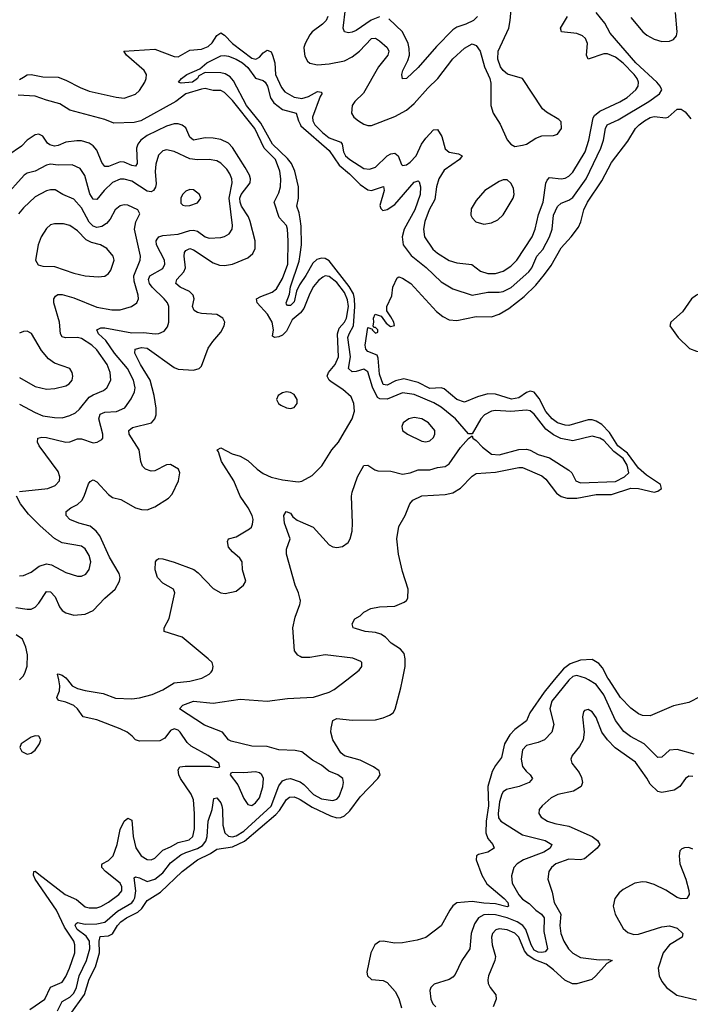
# Model space of a CAD drawing. Header units: inches. Extents: x 1954678 to 2060271, y 904822 to 1016299.
# Tile 31 of 256: x 1958551 to 1962017, y 948323 to 953413. Entities that reach past the tile are written whole.
import ezdxf

# ---------------------------------------------------------------- set-up
doc = ezdxf.new("R2010")
doc.units = ezdxf.units.IN
doc.header["$MEASUREMENT"] = 0
for name, color, linetype in [('B9954', 7, 'Continuous'), ('B9955', 7, 'Continuous'), ('B9964', 7, 'Continuous'), ('B9965', 7, 'Continuous')]:
    doc.layers.add(name, color=color, linetype=linetype)

msp = doc.modelspace()

# ---------------------------------------------------------------- linework, layer by layer
at = {"layer": 'B9954', "color": 5}
for points, elevation in [([(1958604, 948296), (1958680.2, 948350), (1958710, 948411.6), (1958770, 948438), (1958790, 948467.3), (1958808.6, 948510), (1958836.3, 948590), (1958836.4, 948630), (1958830.4, 948650), (1958782.5, 948722.5), (1958741.3, 948810), (1958630.8, 948970), (1958622, 948990), (1958624, 949010), (1958630, 949011.1), (1958650, 948996.3), (1958785.3, 948890), (1958844.9, 948864.9), (1958890, 948827.3), (1958910, 948821.8), (1958950, 948822.5), (1958970, 948828.1), (1959010, 948851.2), (1959062.6, 948890), (1959078, 948910), (1959079.3, 948930), (1959069.9, 948950), (1958994.3, 949010), (1958975.8, 949030), (1958975.8, 949044.2), (1958976.8, 949050), (1959010, 949066.2), (1959034.5, 949090), (1959054.5, 949150), (1959070, 949226.4), (1959090, 949270.2), (1959110, 949284.6), (1959130, 949274.9), (1959136.9, 949190), (1959151.4, 949131.4), (1959179.3, 949090), (1959210, 949071), (1959230, 949070.2), (1959250, 949078), (1959290, 949120.7), (1959330, 949137), (1959370, 949160.5), (1959426.1, 949173.9), (1959445.6, 949190), (1959453.6, 949230), (1959455.2, 949310), (1959450, 949379.5), (1959436.5, 949410), (1959382.8, 949490), (1959374, 949510), (1959370, 949536), (1959379.3, 949550), (1959405.5, 949554.5), (1959534.9, 949554.9), (1959571.8, 949548.2), (1959586, 949550), (1959579.3, 949570), (1959525.6, 949610), (1959437.2, 949657.2), (1959417, 949677.1), (1959380.8, 949730), (1959370, 949740.2), (1959350, 949747.7), (1959330, 949738.2), (1959301.2, 949698.8), (1959275.3, 949684.7), (1959170, 949682.7), (1959150, 949690.9), (1959132.9, 949710), (1959105.5, 949730), (1959070, 949748.1), (1958950, 949793.7), (1958879.7, 949810), (1958849.9, 949849.9), (1958830, 949867.2), (1958790, 949884.6), (1958752.9, 949892.9), (1958744, 949904), (1958742.2, 949910), (1958756, 949944), (1958758.5, 949970), (1958752.3, 950000)], 480), ([(1958798.6, 950000), (1958821.2, 949970), (1958850, 949955.6), (1958890, 949944.6), (1958983, 949930), (1959046.2, 949906.2), (1959130, 949902.8), (1959170, 949907.3), (1959235, 949925), (1959290, 949949.5), (1959350, 949984.6), (1959430, 949993.2), (1959457.4, 950000)], 480), ([(1960000, 949630.1), (1959975.4, 949635.4), (1959890, 949638.4), (1959830, 949655.8), (1959750, 949657.3), (1959643.6, 949683.6), (1959629.8, 949690), (1959599.7, 949730), (1959505.5, 949765.5), (1959376, 949850), (1959393.6, 949870), (1959450, 949890.1), (1959550, 949879.8), (1959690, 949900.7), (1959829.9, 949890.1), (1959935.5, 949904.5), (1960000, 949908)], 460), ([(1958746.1, 948290), (1958770, 948337.8), (1958810, 948359.9), (1958830, 948380.6), (1958844.9, 948410), (1958858.8, 948470), (1958896.6, 948550), (1958912.6, 948610), (1958911.6, 948650), (1958895, 948675), (1958848.2, 948710), (1958838.1, 948730), (1958840.5, 948739.5), (1958850, 948746.8), (1958890, 948738), (1958950, 948738.6), (1958990, 948748.3), (1959055.7, 948804.3), (1959130, 948847.3), (1959139.6, 948860.4), (1959146.1, 948873.9), (1959150.3, 948910.3), (1959142.9, 948977.1), (1959150, 948981.8), (1959170, 948976.2), (1959210, 948958.2), (1959250, 948970.1), (1959290, 949003.3), (1959330, 949054.8), (1959384.3, 949095.7), (1959410, 949108.6), (1959470, 949127.8), (1959495.3, 949144.7), (1959512.7, 949167.3), (1959519.7, 949190), (1959525.4, 949270), (1959545, 949330), (1959553.6, 949386.4), (1959570, 949391.4), (1959590, 949364.9), (1959595.3, 949350), (1959599.8, 949330), (1959600.8, 949250), (1959610.4, 949210.4), (1959630, 949192.1), (1959650, 949189.8), (1959670, 949194.5), (1959710, 949218.9), (1959850, 949347.7), (1959890, 949452.9), (1959910, 949478.1), (1959930, 949487.5), (1959950.5, 949490.5), (1959995.8, 949475.8), (1960000, 949472.7)], 460), ([(1958811.6, 948270), (1958885.3, 948374.7), (1958910, 948453), (1958942.6, 948517.4), (1958963.8, 948590), (1958962.1, 948650), (1958967, 948673), (1959010, 948677.9), (1959030, 948687.7), (1959056.3, 948730), (1959074.2, 948750), (1959103.2, 948770), (1959161.3, 948798.7), (1959181.4, 948818.6), (1959210, 948859.8), (1959277.9, 948902.1), (1959389.8, 949010), (1959469.8, 949070), (1959536.7, 949103.3), (1959570, 949125.2), (1959650, 949137.7), (1959713.5, 949166.5), (1959875.4, 949304.6), (1959894.2, 949325.8), (1959930, 949382.2), (1959946.2, 949393.8), (1959970, 949395.1), (1959990, 949387.3), (1960000, 949381.2)], 440)]:
    msp.add_lwpolyline(points, dxfattribs=dict(at, elevation=elevation))
for points, elevation in [([(1958630, 949711.3), (1958610, 949703.7), (1958558, 949670), (1958551.3, 949650), (1958562, 949630), (1958590, 949616), (1958610, 949621), (1958630, 949637.3), (1958654, 949670), (1958659.5, 949690), (1958649.3, 949709.3)], 520), ([(1959770, 949524.7), (1959710, 949519.7), (1959650, 949522), (1959642, 949518), (1959638, 949510), (1959677.7, 949457.7), (1959710, 949387.3), (1959730, 949356.3), (1959750, 949350.4), (1959770, 949365.5), (1959790, 949390.4), (1959808.2, 949448.2), (1959811.5, 949490), (1959802.9, 949510), (1959790, 949519.7)], 480)]:
    msp.add_lwpolyline(points, close=True, dxfattribs=dict(at, elevation=elevation))
at = {"layer": 'B9955', "color": 5}
for points, elevation in [([(1958550, 953103.4), (1958570, 953117), (1958590, 953128.2), (1958610, 953130.2), (1958670, 953117.6), (1958750, 953115.4), (1958790, 953100.9), (1958862.5, 953062.5), (1958910, 953043.5), (1959050, 953012.1), (1959090, 953007.9), (1959150, 953028.2), (1959170, 953046.9), (1959196.9, 953090), (1959204.9, 953110), (1959205.5, 953130), (1959193.4, 953150), (1959103.5, 953230), (1959088.8, 953251.2), (1959250, 953260.1), (1959350, 953222.3), (1959370, 953221.5), (1959430, 953256.1), (1959490, 953261.7), (1959524.4, 953275.6), (1959546, 953294), (1959570, 953331.6), (1959590, 953345.5), (1959610, 953334), (1959650, 953290.1), (1959750, 953214.7), (1959771.4, 953208.6), (1959790, 953219.8), (1959810, 953242), (1959830, 953255.9), (1959834.7, 953254.7), (1959850, 953246.8), (1959858.2, 953230), (1959870.1, 953190), (1959872.7, 953130), (1959903.4, 953063.4), (1959920.7, 953040.7), (1959970, 953012.2), (1960000, 953007.4)], 480), ([(1960000, 952383.4), (1959995.3, 952415.3), (1959983.7, 952450), (1959991.3, 952490), (1959992.4, 952550), (1959973, 952630), (1959954.9, 952670), (1959935.3, 952695.3), (1959858, 952770), (1959798, 952878), (1959723.4, 952970), (1959656.4, 953096.4), (1959638.7, 953118.7), (1959613.6, 953133.6), (1959590, 953138.5), (1959510, 953139.9), (1959476.7, 953123.3), (1959470.1, 953110), (1959444, 953090), (1959384.6, 953084.6), (1959372.3, 953090), (1959387.6, 953110), (1959415.1, 953130), (1959481.5, 953158.5), (1959518.8, 953190), (1959590, 953226.9), (1959610, 953228.9), (1959630, 953224.2), (1959670, 953209.3), (1959703.1, 953190), (1959730, 953166.4), (1959770, 953111.3), (1959810, 953099.8), (1959819.4, 953090), (1959832.1, 953070), (1959846.8, 953010), (1959863.9, 952983.9), (1959910, 952948.2), (1959979.7, 952930), (1959991.2, 952890), (1960000, 952873.2)], 460), ([(1960000, 951896.4), (1959958.8, 951861.2), (1959930, 951803.5), (1959910, 951782.7), (1959890, 951774.5), (1959868, 951770), (1959858, 951778), (1959863.5, 951810), (1959855.8, 951850), (1959831.4, 951891.4), (1959777.7, 951950), (1959775.2, 951970), (1959796.9, 951983.1), (1959856, 952004), (1959878.8, 952021.2), (1959910, 952075.8), (1959936.4, 952150), (1959939.2, 952270), (1959935.7, 952330), (1959929.9, 952350), (1959891.4, 952391.4), (1959866.8, 952470), (1959890, 952519.1), (1959898.4, 952550), (1959901.1, 952590), (1959896.3, 952630), (1959872.3, 952690), (1959814.8, 952750), (1959765.9, 952850), (1959650, 952995.3), (1959610, 953036.4), (1959590, 953046.7), (1959550, 953047.5), (1959510, 953058), (1959490, 953054.5), (1959410, 953029.3), (1959357.3, 952990), (1959177.5, 952890), (1959142.7, 952882.7), (1959038.2, 952878.2), (1958990, 952897.9), (1958810, 952945.5), (1958759.1, 952979.1), (1958690, 952996.7), (1958630, 953018.3), (1958543, 953023)], 480), ([(1958530, 950375.4), (1958590, 950366), (1958610, 950366.7), (1958630, 950375.7), (1958650, 950396.3), (1958690, 950456.9), (1958710, 950455), (1958733.9, 950430), (1958757.2, 950377.2), (1958770, 950359.1), (1958790, 950346.2), (1958830, 950334.9), (1958890, 950340.2), (1958930, 950359.1), (1958990, 950422.2), (1959043.9, 950470), (1959066.2, 950510), (1959069.8, 950530), (1959065.8, 950550), (1959014.5, 950634.4), (1958965.7, 950745.7), (1958946.6, 950770), (1958914.3, 950794.3), (1958855.6, 950810), (1958809.7, 950830), (1958791.3, 950850), (1958791.6, 950870), (1958815.6, 950890), (1958850, 950906.7), (1958872.2, 950927.8), (1958884.7, 950950), (1958905.7, 951014.3), (1958914.6, 951025.4), (1958930, 951033.7), (1958950, 951024), (1959010, 950958), (1959030, 950943.9), (1959072.8, 950932.8), (1959150, 950890.3), (1959180.9, 950880.9), (1959210, 950880.3), (1959250, 950895.6), (1959319.4, 950940.6), (1959339.1, 950960.9), (1959372, 951030), (1959378.3, 951070), (1959371.3, 951090), (1959330, 951113.3), (1959310, 951111.8), (1959250, 951081.4), (1959230, 951079.2), (1959200.3, 951090), (1959185.8, 951105.8), (1959176.5, 951130), (1959168.2, 951190), (1959116.3, 951270), (1959114.6, 951290), (1959134.5, 951305.5), (1959231.6, 951328.4), (1959249.8, 951350), (1959256.2, 951370), (1959255.8, 951404.2), (1959246, 951470), (1959224.7, 951550), (1959176, 951630), (1959146, 951690), (1959147.4, 951710), (1959180.6, 951719.4), (1959210, 951715.4), (1959350, 951615.5), (1959370, 951606.7), (1959450, 951601.5), (1959479.3, 951610), (1959490, 951622.8), (1959525.6, 951714.4), (1959548.5, 951750), (1959590, 951797.6), (1959607.1, 951830), (1959611.1, 951850), (1959600.5, 951870), (1959569, 951889), (1959490, 951894), (1959470, 951898.9), (1959451.9, 951910), (1959444.7, 951930), (1959452.5, 951970), (1959447.7, 951990), (1959428.7, 952008.7), (1959380.4, 952030), (1959357.8, 952050), (1959362.8, 952070), (1959399.6, 952110), (1959408.1, 952130), (1959401.5, 952190), (1959403.4, 952210), (1959410, 952220.2), (1959430, 952230.7), (1959450, 952224.2), (1959550, 952155.7), (1959584.4, 952144.4), (1959610, 952142.8), (1959650, 952150.1), (1959730, 952182.5), (1959755.6, 952204.4), (1959767.1, 952230), (1959767.2, 952270), (1959742.5, 952370), (1959733.8, 952393.8), (1959697.6, 952450), (1959690.5, 952470), (1959689.4, 952490), (1959695.4, 952510), (1959742.8, 952570), (1959744.2, 952590), (1959738.5, 952610), (1959717, 952650), (1959650, 952752.1), (1959630, 952774.2), (1959590, 952794.1), (1959550, 952801.1), (1959510, 952802.6), (1959450, 952790.6), (1959430, 952806.8), (1959410, 952853.5), (1959390, 952868.4), (1959370, 952874.6), (1959350, 952874.9), (1959310, 952862.1), (1959210, 952814.8), (1959176.2, 952790), (1959161.4, 952770), (1959154.7, 952750), (1959158.6, 952670), (1959150, 952656.5), (1959130, 952659.6), (1959090, 952677.3), (1959070, 952679.3), (1959010, 952655.1), (1958990, 952654.6), (1958975.4, 952675.4), (1958950, 952738.2), (1958930, 952760.8), (1958910, 952774.9), (1958870, 952787.8), (1958846.8, 952786.8), (1958790, 952779.9), (1958750, 952762.6), (1958730, 952759.9), (1958706.4, 952766.4), (1958694.9, 952774.9), (1958670, 952811.9), (1958650, 952822.2), (1958630, 952818.9), (1958590, 952790.8), (1958560.1, 952759.9), (1958490, 952711.5)], 520), ([(1958550, 950975), (1958696, 950990), (1958734.6, 951005.4), (1958756.1, 951030), (1958758, 951050), (1958750, 951077.4), (1958651.7, 951210), (1958643.5, 951230), (1958645.1, 951250), (1958665, 951255), (1958690, 951253.1), (1958790, 951229.5), (1958810, 951231.5), (1958850, 951245.7), (1958870, 951247), (1958930, 951225.8), (1958950.8, 951229.2), (1958976.2, 951243.8), (1958980.5, 951250), (1958980.7, 951270), (1958960.4, 951350), (1958965.9, 951374.1), (1958990, 951384.3), (1959052, 951388), (1959093.7, 951406.3), (1959127.3, 951452.7), (1959143.7, 951490), (1959147.3, 951510), (1959139.4, 951550), (1959107.2, 951610), (1959041.4, 951690), (1958995.5, 951755.5), (1958958.3, 951790), (1958949.9, 951810.1), (1958970, 951820.9), (1958990, 951820.1), (1959130, 951794.3), (1959190, 951796.1), (1959251.3, 951788.7), (1959270, 951790.2), (1959297, 951803), (1959314.3, 951825.7), (1959321.4, 951850), (1959321.7, 951930), (1959314, 951950), (1959298.3, 951970), (1959235.7, 952030), (1959222.5, 952050), (1959216.4, 952070), (1959223.7, 952090), (1959290, 952127.8), (1959301.7, 952150), (1959299.1, 952170), (1959258, 952250), (1959256.5, 952270), (1959261.3, 952278.7), (1959269.9, 952290.1), (1959290, 952297), (1959370, 952304), (1959430, 952323.6), (1959450, 952325.6), (1959470, 952319.8), (1959510, 952291.3), (1959530, 952284.6), (1959590, 952287.4), (1959610, 952292.7), (1959633.8, 952306.2), (1959648.2, 952330), (1959651.6, 952350), (1959633, 952490), (1959648.4, 952570), (1959646.6, 952590), (1959636.8, 952616.8), (1959621, 952641), (1959590, 952672.2), (1959570, 952682.9), (1959530, 952691.1), (1959470, 952689.3), (1959430, 952693.3), (1959350, 952732.2), (1959310, 952739.8), (1959290, 952735.1), (1959267.5, 952712.5), (1959253.9, 952666.1), (1959250.7, 952629.3), (1959255.5, 952564.5), (1959253.2, 952546.8), (1959243.2, 952530), (1959230, 952523.1), (1959210, 952526.3), (1959130, 952578.5), (1959090.8, 952589.2), (1959070, 952588.7), (1959030, 952571), (1958987.6, 952530), (1958950, 952484.5), (1958930, 952485.3), (1958912.8, 952512.8), (1958887.8, 952607.8), (1958863.6, 952643.6), (1958822.8, 952662.8), (1958750, 952660.7), (1958710, 952667), (1958690, 952662.1), (1958630.1, 952629.9), (1958590, 952619.9), (1958574.7, 952610), (1958468.3, 952491.7)], 540), ([(1958550, 951426.5), (1958630, 951382.3), (1958670, 951366.2), (1958730, 951356), (1958770, 951355.8), (1958810, 951366.8), (1958838.4, 951381.6), (1958860, 951400), (1958910, 951461.5), (1958930, 951474.5), (1958984.1, 951495.9), (1959001.5, 951510), (1959021.2, 951550), (1959019, 951590), (1959002.9, 951630), (1958950, 951707.2), (1958923.9, 951730), (1958870, 951764.5), (1958850, 951770.4), (1958788.1, 951768.1), (1958770, 951773), (1958762.2, 951790), (1958757.1, 951850), (1958727.5, 951950), (1958727.7, 951970), (1958735.6, 951984.4), (1958747.3, 951992.7), (1958770, 951992.3), (1958830, 951974.6), (1958950, 951927.1), (1959027.2, 951912.8), (1959070, 951913.6), (1959129.1, 951930.9), (1959155.8, 951950), (1959164.5, 951970), (1959162.9, 951990), (1959142.1, 952062.1), (1959141.5, 952090), (1959173.1, 952170), (1959175.7, 952190), (1959144.9, 952330), (1959151, 952369), (1959171.5, 952410), (1959161.6, 952430), (1959110, 952454.6), (1959090, 952455.7), (1959070, 952450.7), (1959044.1, 952430), (1959017.7, 952382.3), (1959000, 952360), (1958975.6, 952344.4), (1958950, 952339.7), (1958930, 952345.9), (1958910, 952367), (1958870, 952441.2), (1958830, 952486.1), (1958774.5, 952510), (1958733.9, 952533.9), (1958710, 952534.5), (1958690, 952528.9), (1958630, 952497.3), (1958570, 952441.2), (1958544.4, 952410)], 560), ([(1960000, 952047.9), (1959996.8, 952043.2), (1959981.5, 952010), (1959970, 951955.6), (1959950, 951936), (1959935.5, 951935.5), (1959930, 951942), (1959928.9, 951950), (1959944.9, 951995.1), (1959950, 952032), (1959995, 952165), (1960000, 952198.9)], 460), ([(1958550, 951562.8), (1958630, 951516.9), (1958690, 951502.4), (1958733.2, 951506.8), (1958790, 951521.3), (1958806, 951530), (1958822, 951550), (1958825.1, 951570), (1958822, 951590), (1958809.3, 951610), (1958730, 951637.2), (1958699.9, 951659.9), (1958663.4, 951703.4), (1958611, 951791), (1958590, 951803.7), (1958570, 951802), (1958550, 951793.6)], 580), ([(1959457.4, 950000), (1959491.5, 950008.5), (1959530.8, 950029.2), (1959540.1, 950039.9), (1959547.3, 950050), (1959551.6, 950070), (1959545.6, 950090), (1959525.6, 950110), (1959390, 950221.1), (1959296.9, 950250), (1959298, 950270), (1959322.8, 950317.2), (1959352, 950450), (1959345.1, 950470), (1959290, 950501), (1959263.4, 950530), (1959251.8, 950570), (1959252.5, 950610), (1959259.1, 950620.9), (1959270, 950627.5), (1959290, 950626.2), (1959350, 950609.5), (1959450.4, 950570.4), (1959473.8, 950553.8), (1959550, 950473.6), (1959590, 950450.4), (1959612.3, 950447.7), (1959670, 950459.5), (1959707, 950490), (1959719.3, 950510), (1959702.4, 950570), (1959700.5, 950610), (1959688.5, 950630), (1959650, 950662.5), (1959630, 950686.6), (1959624.1, 950715.9), (1959630.9, 950729.1), (1959670, 950739.3), (1959739.1, 950780.9), (1959748.7, 950790), (1959754.9, 950805.1), (1959757.3, 950830), (1959752, 950850), (1959731.2, 950890), (1959689.9, 950950), (1959658.5, 951030), (1959593.9, 951130), (1959579, 951179), (1959571.5, 951190), (1959590, 951199.3), (1959648.6, 951168.6), (1959690, 951156.3), (1959730, 951135.1), (1959779.1, 951090), (1959810, 951068), (1959850, 951048), (1959910, 951034.4), (1959990, 951024.2), (1960000, 951026.3)], 480), ([(1958550, 950538.8), (1958570, 950539.2), (1958610, 950557.2), (1958651.3, 950588.7), (1958690, 950599.8), (1958715.4, 950595.4), (1958790, 950555.8), (1958850, 950537.3), (1958870, 950536.5), (1958893, 950547), (1958910, 950570.4), (1958918.4, 950610), (1958910, 950643.6), (1958890, 950677.3), (1958870, 950692.4), (1958770, 950709), (1958731, 950731), (1958656, 950796), (1958596.7, 950856.7), (1958554.4, 950910), (1958534.8, 950950)], 540), ([(1960000, 950416.3), (1959991.9, 950450), (1959973.9, 950490), (1959930.7, 950650), (1959930, 950676), (1959948.2, 950730), (1959918.9, 950810), (1959916, 950850), (1959929, 950870), (1959950, 950861.6), (1959963.2, 950843.2), (1959985.6, 950825.6), (1960000, 950819.4)], 460), ([(1960000, 950121.2), (1959987.7, 950127.7), (1959970.8, 950150), (1959962.3, 950270), (1959975.3, 950324.7), (1959999.1, 950390), (1960000, 950397.6)], 460), ([(1958550.2, 950000), (1958570, 950022), (1958579.7, 950040.3), (1958589.1, 950070.9), (1958590.3, 950130), (1958582.9, 950170), (1958564.6, 950210), (1958532.9, 950232.9)], 520), ([(1958752.3, 950000), (1958746, 950030), (1958750, 950032.4), (1958770, 950025.4), (1958790, 950011.5), (1958798.6, 950000)], 480)]:
    msp.add_lwpolyline(points, dxfattribs=dict(at, elevation=elevation))
for points, elevation in [([(1959430, 952535.4), (1959410, 952527.3), (1959392.7, 952510), (1959383.1, 952490), (1959384.4, 952464.4), (1959394.6, 952454.6), (1959410, 952450.4), (1959430, 952452.2), (1959470, 952466.4), (1959486.6, 952490), (1959479.5, 952510), (1959450, 952533.7)], 560), ([(1958730, 952358.8), (1958710, 952352.3), (1958690, 952334.7), (1958661.8, 952290), (1958647.1, 952250), (1958632.4, 952170), (1958646.4, 952146.4), (1958670, 952139.5), (1958730, 952137.7), (1958830, 952103.2), (1958890, 952089.3), (1958956.6, 952083.4), (1958990, 952087.7), (1959010, 952101.3), (1959021.5, 952118.5), (1959039.2, 952170), (1959033.7, 952190), (1959001.3, 952230), (1958969.2, 952249.2), (1958921.6, 952261.6), (1958894.9, 952274.9), (1958850, 952322), (1958809.4, 952350), (1958777.7, 952357.7)], 580), ([(1959930, 951489.7), (1959910, 951485.1), (1959886.7, 951470), (1959878.4, 951450), (1959888.4, 951430), (1959900.8, 951420.8), (1959930, 951406), (1959950, 951403.6), (1959970, 951408.9), (1959985.4, 951430), (1959984.7, 951450), (1959970, 951475.1), (1959950, 951486)], 520)]:
    msp.add_lwpolyline(points, close=True, dxfattribs=dict(at, elevation=elevation))
at = {"layer": 'B9964', "color": 5}
for points, elevation in [([(1960000, 949908), (1960070, 949911.8), (1960150, 949936.5), (1960176.3, 949950), (1960241.2, 950000)], 460), ([(1960000, 949381.2), (1960062.9, 949342.9), (1960157.4, 949297.4), (1960190, 949287.7), (1960210, 949288.4), (1960230, 949297.9), (1960257.1, 949322.9), (1960310, 949395), (1960401.7, 949490), (1960414.3, 949510), (1960409.6, 949530), (1960379.6, 949550), (1960310, 949584.5), (1960230, 949608.1), (1960210, 949623.5), (1960169.3, 949690.7), (1960159.3, 949730), (1960160.9, 949750), (1960169.7, 949790), (1960190, 949800.9), (1960270, 949792.7), (1960390, 949794.3), (1960430, 949804.2), (1960462, 949818), (1960481.2, 949830), (1960491.7, 949848.3), (1960520.6, 949959.4), (1960528.9, 950000)], 440), ([(1961314.2, 950000), (1961262.3, 949937.7), (1961188.1, 949830), (1961170.9, 949789.1), (1961110, 949744.2), (1961083.8, 949716.2), (1961057.2, 949670), (1961041.3, 949598.7), (1961010, 949558.1), (1960993.8, 949526.2), (1960970.6, 949450), (1960974.6, 949350), (1960961.6, 949270), (1960961.1, 949210), (1960970, 949179.7), (1960996.5, 949150), (1961003.1, 949130), (1960970.4, 949110), (1960922.2, 949097.8), (1960911.6, 949090), (1960911, 949070), (1960939.8, 948990), (1960965.3, 948945.3), (1961055.5, 948870), (1961073.4, 948850), (1961077.6, 948830), (1961070, 948827.6), (1961010, 948842.2), (1960950, 948845.2), (1960890, 948855.3), (1960810, 948847.3), (1960790, 948832.7), (1960774, 948810), (1960730, 948729.7), (1960650, 948668.4), (1960605.8, 948654.2), (1960530, 948640.3), (1960490, 948638.5), (1960430, 948649.7), (1960410, 948648.4), (1960386, 948630), (1960365.8, 948590), (1960345.8, 948490), (1960348.9, 948470), (1960370, 948451.7), (1960430, 948447.1), (1960450, 948435.9), (1960491, 948390), (1960510, 948352.7), (1960524.5, 948304.5)], 440), ([(1961391.1, 950000), (1961390, 949999), (1961301.1, 949890), (1961291.3, 949850), (1961311, 949770), (1961301.3, 949730), (1961263.1, 949690), (1961230, 949675.8), (1961170, 949660.8), (1961150, 949638.4), (1961143.7, 949590), (1961150, 949552.7), (1961168.1, 949528.1), (1961189.1, 949510), (1961201.5, 949490), (1961184.9, 949470), (1961132.4, 949450), (1961066.3, 949433.7), (1961050, 949422), (1961042.3, 949410), (1961030.1, 949370), (1961024, 949310), (1961026.5, 949286.5), (1961037.3, 949270), (1961150, 949198.8), (1961266.4, 949170), (1961301.7, 949150), (1961293.6, 949130), (1961259.7, 949110), (1961154.7, 949070), (1961121.5, 949050), (1961104.3, 949030), (1961093.1, 948986.9), (1961096.3, 948950), (1961130, 948888.9), (1961150, 948866.3), (1961184.5, 948844.5), (1961219.3, 948810), (1961248.6, 948788.6), (1961261.4, 948770), (1961260.1, 948700.1), (1961279.8, 948610), (1961266.3, 948593.7), (1961250, 948590.8), (1961230, 948593.4), (1961210, 948603.6), (1961195.3, 948630), (1961167.8, 948710), (1961151.1, 948731.1), (1961122.5, 948750), (1961070.6, 948770.6), (1961010, 948785.8), (1960971.7, 948788.3), (1960950, 948784.9), (1960922.6, 948770), (1960901.3, 948738.7), (1960885.1, 948690), (1960877.8, 948610), (1960836.5, 948550), (1960802, 948478), (1960790, 948464.2), (1960770, 948451.8), (1960693.5, 948426.5), (1960675.8, 948410), (1960670, 948394), (1960675.2, 948350), (1960686.3, 948326.3), (1960702.4, 948310)], 460), ([(1962036.3, 949616.3), (1961950, 949639.9), (1961910, 949637.3), (1961870, 949601.3), (1961850, 949598.3), (1961778.8, 949670), (1961707.2, 949707.2), (1961674.1, 949734.1), (1961630.8, 949790.8), (1961570, 949923.9), (1961530, 949976.5), (1961491.7, 950000)], 460), ([(1962124.4, 950000), (1962110, 949965.1), (1962090, 949933.6), (1962070, 949914.7), (1962010, 949883), (1961930, 949865.6), (1961810, 949814.3), (1961770, 949816), (1961750, 949824.2), (1961710, 949853.6), (1961656.8, 949910), (1961597.5, 950000)], 440), ([(1962030, 949501), (1962010, 949502), (1961991.6, 949490), (1961962.6, 949450), (1961933.7, 949430), (1961870, 949417.5), (1961850, 949423.2), (1961810, 949462), (1961793.1, 949493.1), (1961734.2, 949574.2), (1961629.1, 949649.1), (1961588.6, 949690), (1961560.5, 949730), (1961530, 949806), (1961510, 949836), (1961490, 949846.6), (1961470, 949842.9), (1961464.5, 949835.5), (1961460.2, 949810), (1961468.7, 949730), (1961463, 949690), (1961443.9, 949656.1), (1961406.5, 949610), (1961399, 949590), (1961404.9, 949570), (1961442.3, 949522.3), (1961455.5, 949495.5), (1961459.7, 949470), (1961452.3, 949450), (1961414.2, 949425.8), (1961332.9, 949407.1), (1961298.3, 949390), (1961251.5, 949350), (1961236.5, 949330), (1961234.7, 949310), (1961245.5, 949290), (1961278.7, 949270), (1961317.7, 949257.7), (1961390, 949244.6), (1961510.1, 949190.1), (1961538, 949170), (1961549.2, 949150), (1961535, 949130), (1961470, 949075), (1961450, 949070.4), (1961390, 949073.4), (1961322.8, 949050), (1961299.2, 949030), (1961286.2, 949010), (1961280.7, 948970), (1961302.6, 948902.6), (1961313.7, 948850), (1961348.2, 948790), (1961342.3, 948730), (1961347.5, 948690), (1961363.6, 948650), (1961387, 948610), (1961410, 948588.4), (1961450, 948565.6), (1961546.7, 948553.3), (1961595, 948555), (1961613.4, 948550), (1961585.2, 948534.8), (1961529.6, 948470), (1961508.3, 948451.7), (1961430.5, 948429.5), (1961408.8, 948428.8), (1961368.3, 948448.3), (1961310, 948501.7), (1961271.4, 948530), (1961210, 948554.7), (1961176.6, 948576.6), (1961160.1, 948600.1), (1961130.7, 948670), (1961110, 948690.4), (1961070, 948708.8), (1961030, 948712.5), (1961012.5, 948707.5), (1960995.2, 948690), (1960990.1, 948670), (1960993.7, 948630), (1961010.2, 948570), (1961007.6, 948550), (1960974.7, 948470), (1960971, 948450), (1960973, 948430), (1960982.6, 948410), (1961012.6, 948372.6), (1961013.5, 948350), (1960997.6, 948310)], 480), ([(1960000, 949472.7), (1960018.8, 949458.8), (1960070, 949407.5), (1960110, 949384.9), (1960170, 949377.6), (1960190, 949383.8), (1960202, 949398), (1960220.6, 949450), (1960224.6, 949470), (1960220.9, 949490), (1960195.8, 949510), (1960149.2, 949529.2), (1960110, 949559.6), (1960064.9, 949584.9), (1960010, 949627.9), (1960000, 949630.1)], 460), ([(1962030, 949126), (1962010, 949133.1), (1961987.7, 949132.3), (1961973.5, 949126.5), (1961963.8, 949116.2), (1961958.9, 949090), (1961963.5, 949050), (1961993.5, 948970), (1962009, 948911), (1962011.7, 948890), (1961999.1, 948870), (1961970, 948867.9), (1961950, 948874.9), (1961890, 948912.5), (1961830, 948941.9), (1961790, 948955.4), (1961770, 948957.1), (1961730, 948948.6), (1961670, 948916.8), (1961650, 948899.8), (1961627.7, 948870), (1961617.8, 948830), (1961628, 948790), (1961670, 948715.2), (1961694.4, 948694.4), (1961724.6, 948684.6), (1961750, 948685.5), (1961870, 948724), (1961910, 948728.9), (1961950, 948717), (1961977.8, 948690), (1961975.3, 948670), (1961909.4, 948630.6), (1961877, 948590), (1961850.8, 948510), (1961855.5, 948470), (1961870, 948440.3), (1961893.4, 948410), (1961947.9, 948370), (1962050, 948345.7)], 520)]:
    msp.add_lwpolyline(points, dxfattribs=dict(at, elevation=elevation))
at = {"layer": 'B9965', "color": 5}
for points, elevation in [([(1960143.7, 953430), (1960134.7, 953410), (1960115.4, 953390), (1960062.2, 953350), (1960050, 953335.6), (1960026.1, 953290), (1960020.1, 953270), (1960020.6, 953250), (1960025.2, 953225.2), (1960039.2, 953199.2), (1960050, 953188.8), (1960090, 953179.8), (1960150, 953184.3), (1960230, 953199.9), (1960270, 953220.6), (1960308.1, 953250), (1960370, 953315.6), (1960390, 953317.5), (1960410, 953303.2), (1960450.1, 953270), (1960458.9, 953250), (1960454, 953230), (1960405.6, 953170), (1960327.2, 953032.8), (1960282.5, 952990), (1960269.4, 952970), (1960266.3, 952930), (1960278.5, 952910), (1960301.8, 952890), (1960330, 952873.1), (1960350, 952866.1), (1960370, 952865.7), (1960490, 952913.1), (1960550, 952945.3), (1960590, 952979.8), (1960660, 953060), (1960711.5, 953110), (1960789.1, 953210.9), (1960850, 953266.8), (1960890, 953287.9), (1960910, 953279.6), (1960931.4, 953250), (1960953.4, 953170), (1960981.7, 953110), (1960986, 953086), (1960985.5, 952970), (1960998.2, 952930), (1961033.5, 952873.5), (1961070, 952792.9), (1961090, 952770.2), (1961110, 952758.3), (1961150, 952764.5), (1961170, 952769.3), (1961219.3, 952800.7), (1961250, 952813.4), (1961310, 952815.4), (1961330, 952822.2), (1961350.6, 952850), (1961350, 952885.2), (1961337.9, 952897.9), (1961274.6, 952934.6), (1961252.9, 952952.9), (1961150, 953109.7), (1961071.7, 953131.7), (1961049.6, 953150), (1961035.3, 953170), (1961022.7, 953210), (1961024.2, 953250), (1961079, 953370), (1961086.9, 953410), (1961098, 953542)], 520), ([(1960000, 952873.2), (1960004.6, 952864.6), (1960150, 952737.9), (1960201.6, 952661.6), (1960255.9, 952615.9), (1960310, 952561.1), (1960350, 952532.9), (1960370, 952530.1), (1960430.7, 952550.7), (1960435.5, 952530), (1960413.1, 952453.1), (1960417.2, 952437.2), (1960427.4, 952427.4), (1960450, 952432.5), (1960490, 952458.5), (1960590, 952573.1), (1960610, 952580.2), (1960615.9, 952575.9), (1960621.9, 952550), (1960621.5, 952510), (1960594, 952430), (1960537.7, 952330), (1960528.1, 952290), (1960532.6, 952250), (1960574.3, 952194.4), (1960652.3, 952132.3), (1960730, 952059), (1960790, 952022.2), (1960890, 951989.4), (1960970, 952004.7), (1961030, 952004.2), (1961050, 952008.6), (1961090.5, 952029.5), (1961183.2, 952110), (1961198.4, 952130), (1961223.2, 952190), (1961254.2, 952225.8), (1961289.9, 952290), (1961303, 952330), (1961310, 952403.1), (1961330, 952448.2), (1961350, 952465.4), (1961390, 952479.8), (1961410, 952493.9), (1961479.7, 952590), (1961554.4, 952750), (1961568.7, 952790), (1961579.1, 952850), (1961588.1, 952870), (1961643.7, 952896.3), (1961803.2, 952990), (1961857.7, 953030), (1961869.9, 953050), (1961861.8, 953070), (1961843.8, 953090), (1961735.9, 953190), (1961603.6, 953343.6), (1961575.3, 953395.3), (1961531.3, 953450)], 460), ([(1960410, 953428.2), (1960368.4, 953411.6), (1960290, 953357.1), (1960270, 953348.2), (1960250, 953345.5), (1960230, 953350.8), (1960223.6, 953370), (1960234.4, 953470)], 540), ([(1961710, 953423.9), (1961771.4, 953351.4), (1961792.8, 953332.8), (1961830, 953312.8), (1961870, 953300.1), (1961910, 953302), (1961929.9, 953310.1), (1961945, 953330), (1961948.6, 953350), (1961939.9, 953450)], 460), ([(1960000, 953007.4), (1960010, 953005.9), (1960043.4, 953016.5), (1960090, 953042.5), (1960110, 953038.9), (1960112.8, 953030), (1960104, 953016), (1960065.1, 952910), (1960066.1, 952890), (1960076.9, 952870), (1960115.6, 952830), (1960150, 952803.2), (1960210, 952779.8), (1960217.2, 952770), (1960224.5, 952730), (1960235.3, 952710), (1960257.2, 952690), (1960330, 952643.6), (1960359.4, 952640.6), (1960390, 952651.3), (1960450, 952708.7), (1960470, 952719.4), (1960490, 952723), (1960507.6, 952710), (1960524.5, 952664.5), (1960530, 952659.7), (1960550, 952662.7), (1960570, 952676.8), (1960599.6, 952710), (1960627.2, 952770), (1960650, 952800.9), (1960690, 952844.5), (1960710, 952845.5), (1960733.3, 952810), (1960750, 952745.4), (1960770, 952728.5), (1960819.2, 952719.2), (1960837.7, 952710), (1960824.6, 952690), (1960745, 952635), (1960717.3, 952590), (1960705.1, 952550), (1960696.1, 952483.9), (1960667.5, 952430), (1960645.2, 952370), (1960638, 952330), (1960642.6, 952290), (1960686.6, 952226.7), (1960710, 952206.2), (1960770, 952167.7), (1960810, 952157), (1960887.5, 952147.5), (1960933.4, 952113.4), (1960970, 952101.2), (1961010, 952101.4), (1961050, 952113.6), (1961090, 952139.5), (1961119.9, 952170), (1961200.6, 952290), (1961216.1, 952330), (1961233, 952407), (1961256, 952470), (1961270, 952568.4), (1961276.5, 952583.5), (1961290, 952597), (1961350, 952590.6), (1961370, 952593.5), (1961390, 952604.5), (1961410, 952624.6), (1961473.7, 952730), (1961493.4, 952790), (1961514.8, 952905.2), (1961522, 952918), (1961550, 952939.9), (1961652.1, 952987.9), (1961690, 953011.2), (1961736.1, 953050), (1961748.1, 953070), (1961749.4, 953090), (1961742, 953110), (1961727.7, 953130), (1961670, 953187.8), (1961630, 953220.1), (1961590, 953236.9), (1961570, 953236.7), (1961489.9, 953209.9), (1961479.9, 953230), (1961486.5, 953290), (1961476.3, 953316.3), (1961459.1, 953330), (1961430, 953341.3), (1961350.8, 953350.8), (1961345.4, 953370), (1961382.3, 953430)], 480), ([(1960917.7, 953430), (1960896.9, 953410), (1960856.2, 953390), (1960810, 953375.2), (1960790, 953360.2), (1960705, 953275), (1960610, 953165.8), (1960550, 953108.7), (1960530, 953107.3), (1960526.5, 953130), (1960530.4, 953150), (1960557.5, 953202.5), (1960565.1, 953230), (1960564.6, 953264.6), (1960558.6, 953290), (1960530.1, 953350.1), (1960458.4, 953418.4)], 540), ([(1960528.9, 950000), (1960543.1, 950070), (1960543.5, 950110), (1960537.5, 950137.5), (1960519, 950159), (1960470.5, 950190), (1960441, 950221), (1960416.9, 950236.9), (1960390, 950244.9), (1960337.2, 950250), (1960285.9, 950265.9), (1960275.1, 950270), (1960269.4, 950290), (1960283.9, 950316.1), (1960310, 950330.8), (1960329.2, 950350), (1960365.2, 950370), (1960410, 950378.3), (1960490, 950381.7), (1960538, 950402), (1960549.8, 950410.2), (1960557.2, 950422.7), (1960558.8, 950470), (1960530, 950560.9), (1960508.6, 950650), (1960500.3, 950730), (1960510, 950793.4), (1960543.1, 950850), (1960566.9, 950910), (1960583.5, 950930), (1960630, 950951.1), (1960750, 950959.3), (1960790, 950967.6), (1960830, 950992), (1960890, 951054), (1960910, 951066.7), (1961010, 951073.8), (1961130, 951098), (1961150, 951098.4), (1961250, 951054.8), (1961270, 951037.8), (1961326, 950966), (1961349.2, 950949.2), (1961380.5, 950940.5), (1961430, 950940.2), (1961530, 950958.1), (1961610, 950958.7), (1961710, 950991.2), (1961750, 950989.1), (1961830, 950970.9), (1961850, 950975.7), (1961868.4, 950990), (1961862.3, 951010), (1961790, 951058.3), (1961750, 951094.7), (1961692.9, 951172.9), (1961642.6, 951210), (1961599.1, 951279.1), (1961560.3, 951320.3), (1961530, 951338.5), (1961510, 951344.9), (1961490, 951344.8), (1961390, 951316.2), (1961370, 951316.3), (1961331.2, 951330), (1961303.5, 951350), (1961270, 951387.9), (1961235.3, 951455.3), (1961210, 951487.7), (1961190, 951493.2), (1961170, 951485.3), (1961130, 951458), (1961092.4, 951452.4), (1961010, 951476.7), (1960970, 951479.9), (1960916.4, 951463.6), (1960850, 951435.7), (1960810, 951449.9), (1960745.3, 951505.3), (1960730, 951510.8), (1960670, 951506.2), (1960610, 951537.4), (1960536.1, 951556.1), (1960492.9, 951547.1), (1960450, 951523.4), (1960430, 951527.9), (1960410, 951581.2), (1960403.9, 951663.9), (1960398.4, 951678.4), (1960350, 951698.4), (1960340.5, 951710), (1960337, 951730), (1960350, 951822), (1960374, 951814), (1960372, 951810), (1960390, 951792), (1960402, 951798), (1960402, 951810), (1960390, 951822), (1960382, 951822), (1960378, 951830), (1960382, 951850), (1960379, 951870), (1960388.7, 951891.3), (1960419.8, 951879.8), (1960445.2, 951845.2), (1960467.7, 951827.7), (1960487.3, 951832.7), (1960484, 951850), (1960470, 951878), (1960448.9, 951908.9), (1960448.7, 951930), (1960474.6, 951985.4), (1960479, 952030), (1960502, 952078), (1960510, 952084.7), (1960530, 952077.1), (1960572.2, 952050), (1960705.5, 951905.5), (1960738.6, 951878.6), (1960770, 951861.2), (1960810, 951857.5), (1960910, 951879.6), (1960990, 951877.7), (1961030, 951890.8), (1961079.5, 951920.5), (1961157.9, 951982.1), (1961218.6, 952041.4), (1961264.1, 952095.9), (1961297.4, 952142.6), (1961350, 952233.7), (1961402, 952290), (1961439.4, 952340.6), (1961451.9, 952368.1), (1961466.9, 952430), (1961486.6, 952470), (1961559.9, 952580.1), (1961610, 952675.8), (1961694.1, 952785.9), (1961734.4, 952850), (1961752.9, 952870), (1961780.8, 952890), (1961810, 952907.1), (1961830, 952913), (1961890, 952906.7), (1961902.7, 952910), (1961949.6, 952950), (1961969.8, 952950.2), (1961990, 952937.2), (1962020.4, 952900.4)], 440), ([(1960000, 952198.9), (1960007.5, 952250), (1960005.5, 952345.5), (1960000, 952383.4)], 460), ([(1960000, 950819.4), (1960067.6, 950790), (1960150, 950698.7), (1960170, 950688.8), (1960190, 950685.3), (1960219, 950690), (1960249.2, 950710), (1960259.5, 950730), (1960269.5, 950770), (1960271.5, 950810), (1960266.6, 950950), (1960269.7, 950970), (1960296.9, 951050), (1960330, 951108.2), (1960350, 951110.3), (1960386, 951086), (1960401.4, 951081.4), (1960470, 951078.6), (1960530, 951063.2), (1960570, 951070.9), (1960610, 951086.9), (1960670, 951086.2), (1960710, 951099.1), (1960750, 951103.3), (1960770, 951116.9), (1960830, 951200.9), (1960870, 951248), (1960890, 951262), (1960893.4, 951250), (1960910, 951238.4), (1960942.6, 951202.6), (1960990, 951166.5), (1961030, 951163.1), (1961130, 951190.6), (1961170, 951193), (1961190, 951187.4), (1961230, 951165.4), (1961290, 951147.9), (1961390, 951085.2), (1961404.6, 951070), (1961425.2, 951030), (1961450, 951019.2), (1961630, 951026.1), (1961677.3, 951050), (1961699.2, 951070), (1961690.9, 951110), (1961670, 951144.3), (1961621.1, 951181.1), (1961570, 951237.8), (1961550, 951250.8), (1961510, 951259.7), (1961410, 951236.6), (1961348.5, 951248.5), (1961310, 951267.3), (1961270, 951296), (1961210, 951374), (1961190, 951390.9), (1961170, 951395.4), (1961090, 951388.4), (1961010, 951392.8), (1960990, 951389.3), (1960954.2, 951370), (1960934.5, 951350), (1960890, 951273.2), (1960870, 951272.3), (1960802.8, 951350), (1960730, 951409.9), (1960691.9, 951431.9), (1960590, 951475.4), (1960530, 951484.9), (1960450, 951452.2), (1960412.5, 951452.5), (1960400.9, 951460.9), (1960374.4, 951514.4), (1960350, 951593.2), (1960330, 951606.7), (1960290, 951594.2), (1960270, 951593.5), (1960250.6, 951610), (1960259.9, 951670), (1960247.1, 951770), (1960253.1, 951790), (1960276.2, 951830), (1960283.6, 951930), (1960282.2, 951970), (1960275.4, 951995.4), (1960254.3, 952034.3), (1960150, 952167.5), (1960130, 952178.5), (1960110, 952179.9), (1960087.2, 952172.8), (1960065.2, 952154.8), (1960030, 952091.2), (1960000, 952047.9)], 460), ([(1960000, 951026.3), (1960010, 951028.4), (1960063, 951057), (1960112.4, 951107.6), (1960164.8, 951190), (1960198.3, 951230), (1960218.2, 951261.9), (1960269.8, 951350), (1960281.2, 951390), (1960278.5, 951430), (1960263.8, 951463.8), (1960221.6, 951501.6), (1960161.2, 951541.2), (1960151.1, 951550), (1960140.2, 951570), (1960147.7, 951590), (1960181.3, 951630), (1960198.7, 951670), (1960192.7, 951790), (1960202.1, 951817.9), (1960230.1, 951849.9), (1960239.9, 951870), (1960250.1, 951930), (1960245.6, 951965.6), (1960230, 952002.5), (1960190, 952055.3), (1960150, 952085.6), (1960130, 952088.3), (1960117.2, 952082.8), (1960095.2, 952064.8), (1960070, 952033.2), (1960050, 951998), (1960019.2, 951920.8), (1960001.9, 951898.1), (1960000, 951896.4)], 480), ([(1960000, 950397.6), (1960001.5, 950410), (1960000, 950416.3)], 460), ([(1960241.2, 950000), (1960306, 950050), (1960319.3, 950070), (1960319.3, 950090), (1960314.7, 950094.7), (1960272.9, 950112.9), (1960129.2, 950129.2), (1960050, 950115.4), (1960010, 950116), (1960000, 950121.2)], 460), ([(1961597.5, 950000), (1961590.9, 950010), (1961562.8, 950062.8), (1961544.4, 950084.4), (1961510, 950104.9), (1961450, 950102.9), (1961396, 950084), (1961362.2, 950057.8), (1961314.2, 950000)], 440), ([(1961491.7, 950000), (1961475.3, 950010), (1961430, 950023.6), (1961410, 950017.3), (1961391.1, 950000)], 460)]:
    msp.add_lwpolyline(points, dxfattribs=dict(at, elevation=elevation))
for points, elevation in [([(1961050, 952585), (1961030, 952577.3), (1960955.8, 952530), (1960910, 952478.7), (1960884.6, 952435.4), (1960883.4, 952403.4), (1960889, 952389), (1960908.6, 952368.6), (1960950, 952356.8), (1960990, 952362.9), (1961022, 952378), (1961050, 952404.3), (1961101.4, 952490), (1961106.6, 952510), (1961102.8, 952542.8), (1961090, 952568.4), (1961070, 952584.8)], 520), ([(1962130, 952005), (1962070, 951999.1), (1962049, 951990), (1962023.9, 951970), (1961976.2, 951903.8), (1961916.3, 951850), (1961910.6, 951830), (1961954, 951770), (1962013, 951713), (1962050, 951700.1), (1962150, 951680.9), (1962170, 951679.3), (1962190, 951686.1), (1962210, 951706.3), (1962296.6, 951843.4), (1962324.9, 951910), (1962328.2, 951950), (1962310, 951973.4), (1962250, 951988.1)], 440), ([(1960590, 951356.8), (1960562.8, 951350), (1960533, 951330), (1960525.3, 951310), (1960528.7, 951290), (1960554.9, 951270), (1960630, 951234.9), (1960650, 951231.5), (1960670, 951235.6), (1960690, 951253), (1960697.2, 951270), (1960696.8, 951290), (1960664, 951330), (1960630, 951349.8)], 480)]:
    msp.add_lwpolyline(points, close=True, dxfattribs=dict(at, elevation=elevation))

doc.saveas('drawing.dxf')
